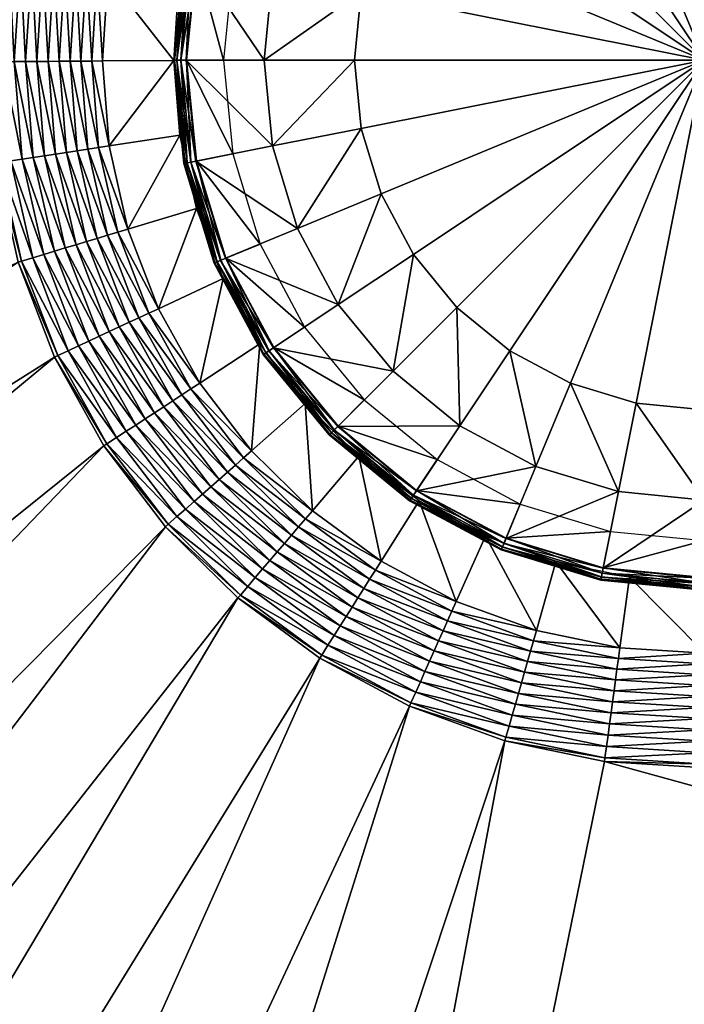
# Model space of a CAD drawing. Header units: centimetres. Extents: x 79.4 to 159.4, y 293.5 to 373.5.
# Tile 12 of 21: x 140.6 to 146.3, y 352.4 to 360.8. Entities that reach past the tile are written whole.
import ezdxf

# ---------------------------------------------------------------- set-up
doc = ezdxf.new("R2010")
doc.units = ezdxf.units.CM
doc.layers.get('0').update_dxf_attribs({"true_color": 0x565656})

msp = doc.modelspace()

# ---------------------------------------------------------------- meshes
at = {"color": 37, "true_color": 0x7a5834}
mesh = msp.add_polyface(dxfattribs=at)
corners = [(143.9253, 364.2061, 1.8579), (144.7098, 364.6254, 2.1904), (144.7098, 364.6254, 1.8579), (144.1614, 363.8527, 1.7872), (144.7512, 364.5256, 1.7872), (144.8725, 364.2328, 1.7872), (147.2488, 364.4668, 1.7872), (148.1416, 364.5256, 1.7872), (148.0203, 364.2328, 1.7872), (148.9075, 364.1162, 1.7872), (144.7499, 364.5288, 2.2787), (144.3543, 363.564, 2.3914), (145.0054, 363.9119, 2.3914), (145.5815, 364.781, 2.2787), (145.7118, 364.1262, 2.3914), (146.4464, 364.8662, 2.2787), (146.4464, 364.1986, 2.3914), (147.3113, 364.781, 2.2787), (147.181, 364.1262, 2.3914), (148.1429, 364.5288, 2.2787), (147.8874, 363.9119, 2.3914), (148.9094, 364.1191, 2.2787), (143.453, 360.433, 2.4933), (146.4464, 360.433, 2.4933), (143.5106, 361.0169, 2.4933), (143.6809, 361.5785, 2.4933), (143.9575, 362.096, 2.4933), (144.3298, 362.5496, 2.4933), (144.7834, 362.9218, 2.4933), (145.3009, 363.1985, 2.4933), (145.8624, 363.3688, 2.4933), (146.4464, 363.4263, 2.4933), (147.0304, 363.3688, 2.4933), (147.5919, 363.1985, 2.4933), (148.1094, 362.9218, 2.4933), (148.563, 362.5496, 2.4933), (148.9353, 362.096, 2.4933), (149.2119, 361.5785, 2.4933), (149.3822, 361.0169, 2.4933), (149.4398, 360.433, 2.4933), (148.5385, 363.564, 2.3914), (144.7124, 364.6192, 1.827), (143.9289, 364.2006, 2.2224), (144.7123, 364.6194, 2.2224), (144.7202, 364.6005, 1.8049), (143.929, 364.2005, 1.827), (144.7331, 364.5693, 1.7917), (143.9403, 364.1836, 1.8049), (143.9591, 364.1555, 1.7917), (143.9398, 364.1843, 2.2478), (144.7198, 364.6013, 2.2478), (143.958, 364.1571, 2.2665), (144.7324, 364.571, 2.2665), (143.9834, 364.1191, 2.2787), (148.1726, 364.6005, 1.8049), (148.9337, 364.1555, 1.7917), (148.1597, 364.5693, 1.7917), (148.9348, 364.1571, 2.2665), (148.1604, 364.571, 2.2665)]
mesh.append_faces([[corners[k] for k in face] for face in [(22, 23, 24), (24, 23, 25), (25, 23, 26), (26, 23, 27), (27, 23, 28), (28, 23, 29), (29, 23, 30), (30, 23, 31), (31, 23, 32), (32, 23, 33), (33, 23, 34), (34, 23, 35), (35, 23, 36), (36, 23, 37), (37, 23, 38), (38, 23, 39)]], dxfattribs={"color": 37})
mesh.append_faces([[corners[k] for k in face] for face in [(0, 1, 2), (3, 4, 5), (6, 7, 8), (9, 8, 7), (10, 11, 12), (13, 12, 14), (12, 13, 10), (15, 14, 16), (17, 16, 18), (19, 18, 20), (18, 19, 17), (20, 21, 19), (29, 11, 28), (11, 29, 12), (30, 12, 29), (12, 30, 14), (31, 14, 30), (14, 31, 16), (32, 16, 31), (16, 32, 18), (33, 18, 32), (18, 33, 20), (34, 20, 33), (20, 34, 40), (35, 40, 34), (41, 0, 2), (1, 42, 43), (44, 45, 41), (46, 47, 44), (4, 48, 46), (43, 49, 50), (50, 51, 52), (52, 53, 10), (54, 55, 56), (56, 9, 7), (19, 57, 58)]], dxfattribs={"vtx0": -1, "color": 37})
mesh = msp.add_polyface(dxfattribs=at)
corners = [(143.6112, 364.7457, 1.9424), (143.031, 364.3041, 1.9542), (143.4341, 363.8469, 1.6679), (143.9449, 364.2361, 1.6576), (142.9838, 363.3889, 1.6798), (143.2376, 363.6417, 1.8579), (143.9253, 364.2061, 2.1904), (143.9253, 364.2061, 1.8579), (143.2376, 363.6417, 2.1904), (144.7098, 364.6254, 2.1904), (143.0266, 362.718, 1.7872), (143.314, 363.5653, 1.7872), (143.5381, 363.3412, 1.7872), (143.9853, 364.1162, 1.7872), (144.1614, 363.8527, 1.7872), (144.7512, 364.5256, 1.7872), (143.3116, 363.5677, 2.2787), (143.3154, 362.525, 2.3914), (143.7837, 363.0956, 2.3914), (142.7603, 362.896, 2.2787), (143.9834, 364.1191, 2.2787), (144.3543, 363.564, 2.3914), (144.7499, 364.5288, 2.2787), (143.5106, 361.0169, 2.4933), (142.6808, 360.433, 2.3914), (143.453, 360.433, 2.4933), (143.6809, 361.5785, 2.4933), (142.7531, 361.1676, 2.3914), (142.9674, 361.874, 2.3914), (143.9575, 362.096, 2.4933), (144.3298, 362.5496, 2.4933), (144.7834, 362.9218, 2.4933), (143.929, 364.2005, 1.827), (143.2424, 363.637, 1.827), (143.2423, 363.6371, 2.2224), (143.9289, 364.2006, 2.2224), (144.7124, 364.6192, 1.827), (143.2806, 363.5988, 1.7917), (142.6958, 362.9391, 1.8049), (143.2567, 363.6226, 1.8049), (142.7238, 362.9203, 1.7917), (143.2561, 363.6232, 2.2478), (142.7222, 362.9214, 2.2665), (143.2793, 363.6001, 2.2665), (143.9403, 364.1836, 1.8049), (143.9591, 364.1555, 1.7917), (143.9398, 364.1843, 2.2478), (143.958, 364.1571, 2.2665), (144.7202, 364.6005, 1.8049), (144.7331, 364.5693, 1.7917), (144.7123, 364.6194, 2.2224), (144.7198, 364.6013, 2.2478), (144.7324, 364.571, 2.2665)]
mesh.append_faces([[corners[k] for k in face] for face in [(5, 6, 7), (6, 5, 8), (9, 7, 6), (10, 11, 12), (13, 12, 11), (12, 13, 14), (15, 14, 13), (16, 17, 18), (17, 16, 19), (20, 18, 21), (18, 20, 16), (21, 22, 20), (23, 24, 25), (26, 27, 23), (27, 26, 28), (29, 28, 26), (28, 29, 17), (30, 17, 29), (17, 30, 18), (31, 18, 30), (18, 31, 21), (32, 5, 7), (5, 32, 33), (34, 6, 8), (6, 34, 35), (7, 36, 32), (35, 9, 6), (37, 38, 39), (11, 40, 37), (41, 42, 43), (43, 19, 16), (44, 33, 32), (33, 44, 39), (45, 39, 44), (39, 45, 37), (13, 37, 45), (37, 13, 11), (41, 35, 34), (35, 41, 46), (43, 46, 41), (46, 43, 47), (16, 47, 43), (47, 16, 20), (32, 48, 44), (44, 49, 45), (45, 15, 13), (46, 50, 35), (47, 51, 46), (20, 52, 47)]], dxfattribs={"vtx0": -1, "color": 37})
mesh.append_faces([[corners[k] for k in face] for face in [(0, 1, 2), (2, 3, 0), (4, 2, 1)]], dxfattribs={"vtx2": -1, "color": 37})
mesh = msp.add_polyface(dxfattribs=at)
corners = [(142.0809, 361.7013, 1.7085), (142.3003, 362.3051, 1.6989), (141.7426, 362.5541, 1.99), (141.9957, 361.3183, 1.8579), (142.254, 362.1695, 2.1904), (142.254, 362.1695, 1.8579), (141.9957, 361.3183, 2.1904), (142.6733, 362.9541, 2.1904), (142.1017, 361.2972, 1.7872), (142.3335, 360.433, 1.7872), (142.0166, 360.433, 1.7872), (142.4125, 361.2354, 1.7872), (142.3538, 362.1282, 1.7872), (142.6466, 362.0069, 1.7872), (142.7631, 362.894, 1.7872), (143.0266, 362.718, 1.7872), (142.0983, 361.2979, 2.2787), (142.6808, 360.433, 2.3914), (142.7531, 361.1676, 2.3914), (142.0131, 360.433, 2.2787), (142.3506, 362.1295, 2.2787), (142.9674, 361.874, 2.3914), (142.7603, 362.896, 2.2787), (143.3154, 362.525, 2.3914), (143.5106, 361.0169, 2.4933), (141.9151, 360.433, 2.2224), (142.0021, 361.317, 2.2224), (142.2602, 362.167, 1.827), (142.0023, 361.317, 1.827), (142.26, 362.167, 2.2224), (142.6789, 362.9503, 1.827), (142.0222, 361.313, 1.8049), (141.9153, 360.433, 1.827), (142.0553, 361.3064, 1.7917), (141.9355, 360.433, 1.8049), (141.9693, 360.433, 1.7917), (141.9347, 360.433, 2.2478), (142.0214, 361.3132, 2.2478), (141.9674, 360.433, 2.2665), (142.0534, 361.3068, 2.2665), (142.2789, 362.1592, 1.8049), (142.3101, 362.1463, 1.7917), (142.2781, 362.1595, 2.2478), (142.3083, 362.147, 2.2665), (142.6958, 362.9391, 1.8049), (142.7238, 362.9203, 1.7917), (142.6787, 362.9504, 2.2224), (142.695, 362.9395, 2.2478), (142.7222, 362.9214, 2.2665)]
mesh.append_faces([[corners[k] for k in face] for face in [(3, 4, 5), (4, 3, 6), (7, 5, 4), (8, 9, 10), (9, 8, 11), (12, 11, 8), (11, 12, 13), (14, 13, 12), (13, 14, 15), (16, 17, 18), (17, 16, 19), (20, 18, 21), (18, 20, 16), (22, 21, 23), (21, 22, 20), (17, 24, 18), (6, 25, 26), (27, 3, 5), (3, 27, 28), (26, 4, 6), (4, 26, 29), (5, 30, 27), (29, 7, 4), (31, 32, 28), (33, 34, 31), (34, 33, 35), (8, 35, 33), (35, 8, 10), (26, 36, 37), (38, 37, 36), (37, 38, 39), (19, 39, 38), (39, 19, 16), (40, 28, 27), (28, 40, 31), (41, 31, 40), (31, 41, 33), (12, 33, 41), (33, 12, 8), (37, 29, 26), (29, 37, 42), (39, 42, 37), (42, 39, 43), (16, 43, 39), (43, 16, 20), (27, 44, 40), (40, 45, 41), (41, 14, 12), (42, 46, 29), (43, 47, 42), (20, 48, 43)]], dxfattribs={"vtx0": -1, "color": 37})
mesh.append_faces([[corners[k] for k in face] for face in [(0, 1, 2)]], dxfattribs={"vtx2": -1, "color": 37})
mesh = msp.add_polyface(dxfattribs=at)
corners = [(141.4931, 361.8686, 2.001), (141.3437, 361.1545, 2.0111), (141.9496, 361.0725, 1.7172), (142.0809, 361.7013, 1.7085), (141.2975, 360.4263, 2.0203), (141.9092, 360.4314, 1.7251), (140.5486, 362.1375, 2.2212), (140.3709, 361.2862, 2.233), (140.4017, 361.282, 2.2327), (140.3161, 360.4182, 2.2437), (140.3472, 360.4185, 2.2434), (141.4053, 361.8936, 2.0396), (141.2533, 361.1667, 2.0499), (141.3167, 361.9188, 2.0745), (141.1621, 361.1791, 2.0849), (141.2273, 361.9442, 2.1057), (141.07, 361.1915, 2.1163), (141.1371, 361.9699, 2.1332), (140.9771, 361.2041, 2.144), (141.0461, 361.9958, 2.1571), (140.8833, 361.2168, 2.168), (141.2063, 360.4256, 2.0591), (141.1143, 360.4248, 2.0943), (141.0214, 360.4241, 2.1258), (140.9277, 360.4233, 2.1536), (140.8331, 360.4225, 2.1778), (140.5785, 362.1289, 2.2209), (140.4997, 361.2687, 2.2271), (140.6736, 362.1019, 2.2155), (140.5969, 361.2556, 2.2179), (140.768, 362.075, 2.2064), (140.6932, 361.2426, 2.2049), (140.8615, 362.0484, 2.1937), (140.7887, 361.2296, 2.1883), (140.9542, 362.022, 2.1772), (140.4461, 360.4193, 2.2376), (140.5442, 360.4201, 2.2282), (140.6413, 360.4209, 2.2151), (140.7377, 360.4217, 2.1983), (141.9085, 360.433, 1.8579), (141.9957, 361.3183, 2.1904), (141.9957, 361.3183, 1.8579), (141.9085, 360.433, 2.1904), (142.0023, 361.317, 1.827), (141.9153, 360.433, 1.827), (141.9151, 360.433, 2.2224), (142.0222, 361.313, 1.8049), (141.9355, 360.433, 1.8049), (141.9347, 360.433, 2.2478), (142.0021, 361.317, 2.2224)]
mesh.append_faces([[corners[k] for k in face] for face in [(39, 40, 41), (40, 39, 42), (43, 39, 41), (39, 43, 44), (45, 40, 42), (44, 46, 47), (48, 49, 45)]], dxfattribs={"vtx0": -1, "color": 37})
mesh.append_faces([[corners[k] for k in face] for face in [(0, 1, 2), (2, 3, 0), (1, 4, 5), (5, 2, 1), (6, 7, 8), (7, 9, 10), (10, 8, 7), (1, 0, 11), (11, 12, 1), (12, 11, 13), (13, 14, 12), (14, 13, 15), (15, 16, 14), (16, 15, 17), (17, 18, 16), (18, 17, 19), (19, 20, 18), (4, 1, 12), (12, 21, 4), (21, 12, 14), (14, 22, 21), (22, 14, 16), (16, 23, 22), (23, 16, 18), (18, 24, 23), (24, 18, 20), (20, 25, 24), (26, 8, 27), (28, 27, 29), (30, 29, 31), (31, 32, 30), (32, 31, 33), (33, 34, 32), (34, 33, 20), (20, 19, 34), (8, 10, 35), (35, 27, 8), (27, 35, 36), (36, 29, 27), (29, 36, 37), (37, 31, 29), (31, 37, 38), (38, 33, 31), (33, 38, 25), (25, 20, 33)]], dxfattribs={"vtx2": -1, "color": 37})
mesh = msp.add_polyface(dxfattribs=at)
corners = [(144.7413, 354.6068, 2.2597), (126.7385, 300.2428, 3.3315), (134.3953, 299.6577, 3.2495), (143.9243, 354.9039, 2.266), (119.2928, 302.0312, 3.3967), (143.1578, 355.3143, 2.2701), (112.2236, 304.9666, 3.4456), (142.4575, 355.8297, 2.2722), (105.7048, 308.9798, 3.4734), (141.8377, 356.4394, 2.2724), (99.9028, 313.9632, 3.4836), (86.1554, 340.8271, 3.3315), (140.3854, 359.5514, 2.2524), (140.3161, 360.4182, 2.2437), (87.9502, 333.3742, 3.3967), (140.5773, 358.7032, 2.2608), (90.8922, 326.2982, 3.4456), (140.8879, 357.891, 2.2665), (94.911, 319.7736, 3.4734), (141.3109, 357.1312, 2.2705), (85.5497, 348.5081, 3.2494), (140.3709, 361.2862, 2.233), (140.4161, 359.5561, 2.252), (140.3472, 360.4185, 2.2434), (140.607, 358.7122, 2.2604), (140.916, 357.9041, 2.2661), (141.0826, 359.6575, 2.1335), (141.0214, 360.4241, 2.1258), (140.9277, 360.4233, 2.1536), (140.9899, 359.6434, 2.1615), (140.8331, 360.4225, 2.1778), (140.8964, 359.6292, 2.1858), (140.5139, 359.5709, 2.2461), (140.4461, 360.4193, 2.2376), (140.6108, 359.5857, 2.2366), (140.5442, 360.4201, 2.2282), (140.7069, 359.6003, 2.2233), (140.6413, 360.4209, 2.2151), (140.8021, 359.6148, 2.2064), (140.7377, 360.4217, 2.1983), (140.7017, 358.7408, 2.2544), (140.7955, 358.7692, 2.2447), (140.8885, 358.7973, 2.2313), (140.9807, 358.8252, 2.2143), (141.072, 358.8528, 2.1935), (141.0057, 357.9459, 2.2599), (141.0945, 357.9874, 2.2502), (141.1825, 358.0284, 2.2367)]
mesh.append_faces([[corners[k] for k in face] for face in [(0, 1, 2), (3, 4, 1), (1, 0, 3), (5, 6, 4), (4, 3, 5), (7, 8, 6), (6, 5, 7), (9, 10, 8), (8, 7, 9), (11, 12, 13), (14, 15, 12), (16, 17, 15), (15, 14, 16), (18, 19, 17), (17, 16, 18), (10, 9, 19), (19, 18, 10), (20, 13, 21), (13, 12, 22), (22, 23, 13), (12, 15, 24), (24, 22, 12), (15, 17, 25), (25, 24, 15), (26, 27, 28), (28, 29, 26), (29, 28, 30), (30, 31, 29), (23, 22, 32), (32, 33, 23), (33, 32, 34), (34, 35, 33), (35, 34, 36), (36, 37, 35), (37, 36, 38), (38, 39, 37), (39, 38, 31), (31, 30, 39), (22, 24, 40), (40, 32, 22), (32, 40, 41), (41, 34, 32), (34, 41, 42), (42, 36, 34), (36, 42, 43), (43, 38, 36), (38, 43, 44), (44, 31, 38), (24, 25, 45), (45, 40, 24), (40, 45, 46), (46, 41, 40), (47, 42, 41)]], dxfattribs={"vtx2": -1, "color": 37})
mesh = msp.add_polyface(dxfattribs=at)
corners = [(141.3553, 359.699, 2.0276), (141.9603, 359.791, 1.7314), (141.9092, 360.4314, 1.7251), (141.2975, 360.4263, 2.0203), (141.5161, 358.9872, 2.0349), (142.1021, 359.1645, 1.7378), (141.7766, 358.3056, 2.0397), (141.2063, 360.4256, 2.0591), (141.2653, 359.6853, 2.0666), (141.1143, 360.4248, 2.0943), (141.1743, 359.6714, 2.1019), (141.0214, 360.4241, 2.1258), (141.0826, 359.6575, 2.1335), (141.429, 358.9608, 2.074), (141.341, 358.9342, 2.1094), (141.2522, 358.9073, 2.1411), (140.9899, 359.6434, 2.1615), (141.1625, 358.8802, 2.1692), (140.8964, 359.6292, 2.1858), (141.072, 358.8528, 2.1935), (141.6941, 358.2672, 2.0789), (141.6108, 358.2283, 2.1144), (141.5267, 358.1891, 2.1462), (141.4419, 358.1494, 2.1743), (141.3562, 358.1095, 2.1988), (140.7955, 358.7692, 2.2447), (141.0945, 357.9874, 2.2502), (141.1825, 358.0284, 2.2367), (140.8885, 358.7973, 2.2313), (141.2698, 358.0692, 2.2196), (140.9807, 358.8252, 2.2143), (141.9957, 359.5477, 1.8579), (141.9085, 360.433, 2.1904), (141.9085, 360.433, 1.8579), (141.9957, 359.5477, 2.1904), (141.9153, 360.433, 1.827), (142.0023, 359.549, 1.827), (142.0021, 359.549, 2.2224), (141.9151, 360.433, 2.2224), (141.9355, 360.433, 1.8049), (142.0222, 359.5529, 1.8049), (141.9693, 360.433, 1.7917), (142.0553, 359.5595, 1.7917), (142.0166, 360.433, 1.7872), (142.0214, 359.5528, 2.2478), (141.9347, 360.433, 2.2478), (142.0534, 359.5592, 2.2665), (141.9674, 360.433, 2.2665), (142.0983, 359.5681, 2.2787), (142.0131, 360.433, 2.2787)]
mesh.append_faces([[corners[k] for k in face] for face in [(31, 32, 33), (32, 31, 34), (35, 31, 33), (31, 35, 36), (37, 32, 34), (32, 37, 38), (39, 36, 35), (36, 39, 40), (41, 40, 39), (40, 41, 42), (43, 42, 41), (44, 38, 37), (38, 44, 45), (46, 45, 44), (45, 46, 47), (47, 48, 49)]], dxfattribs={"vtx0": -1, "color": 37})
mesh.append_faces([[corners[k] for k in face] for face in [(0, 1, 2), (2, 3, 0), (4, 5, 1), (1, 0, 4), (5, 4, 6), (0, 3, 7), (7, 8, 0), (8, 7, 9), (9, 10, 8), (10, 9, 11), (11, 12, 10), (4, 0, 8), (8, 13, 4), (13, 8, 10), (10, 14, 13), (14, 10, 12), (12, 15, 14), (15, 12, 16), (16, 17, 15), (17, 16, 18), (18, 19, 17), (6, 4, 13), (13, 20, 6), (20, 13, 14), (14, 21, 20), (21, 14, 15), (15, 22, 21), (22, 15, 17), (17, 23, 22), (23, 17, 19), (19, 24, 23), (25, 26, 27), (28, 27, 29), (29, 30, 28), (30, 29, 24), (24, 19, 30)]], dxfattribs={"vtx2": -1, "color": 37})
mesh = msp.add_polyface(dxfattribs=at)
corners = [(141.7766, 358.3056, 2.0397), (142.3315, 358.5645, 1.742), (142.1021, 359.1645, 1.7378), (142.6733, 357.9119, 1.8579), (142.254, 358.6964, 2.1904), (142.254, 358.6964, 1.8579), (141.9957, 359.5477, 2.1904), (141.9957, 359.5477, 1.8579), (142.3538, 358.7378, 1.7872), (143.0266, 358.148, 1.7872), (142.7631, 357.9719, 1.7872), (142.6466, 358.859, 1.7872), (142.1017, 359.5688, 1.7872), (142.4125, 359.6306, 1.7872), (142.0166, 360.433, 1.7872), (142.3335, 360.433, 1.7872), (142.3506, 358.7365, 2.2787), (143.3154, 358.3409, 2.3914), (142.9674, 358.9919, 2.3914), (142.7603, 357.97, 2.2787), (142.0983, 359.5681, 2.2787), (142.7531, 359.6983, 2.3914), (142.0131, 360.433, 2.2787), (142.6808, 360.433, 2.3914), (143.7837, 357.7703, 2.3914), (143.9575, 358.77, 2.4933), (143.6809, 359.2875, 2.4933), (143.5106, 359.849, 2.4933), (143.453, 360.433, 2.4933), (142.2602, 358.699, 1.827), (142.6787, 357.9155, 2.2224), (142.26, 358.6989, 2.2224), (142.0023, 359.549, 1.827), (142.0021, 359.549, 2.2224), (142.2789, 358.7068, 1.8049), (142.6789, 357.9156, 1.827), (142.3101, 358.7197, 1.7917), (142.6958, 357.9269, 1.8049), (142.7238, 357.9456, 1.7917), (142.695, 357.9264, 2.2478), (142.2781, 358.7064, 2.2478), (142.7222, 357.9445, 2.2665), (142.3083, 358.7189, 2.2665), (142.0222, 359.5529, 1.8049), (142.0553, 359.5595, 1.7917), (142.0214, 359.5528, 2.2478), (142.0534, 359.5592, 2.2665), (141.9674, 360.433, 2.2665)]
mesh.append_faces([[corners[k] for k in face] for face in [(3, 4, 5), (5, 6, 7), (6, 5, 4), (8, 9, 10), (9, 8, 11), (12, 11, 8), (11, 12, 13), (14, 13, 12), (13, 14, 15), (16, 17, 18), (17, 16, 19), (20, 18, 21), (18, 20, 16), (22, 21, 23), (21, 22, 20), (24, 25, 17), (26, 17, 25), (17, 26, 18), (27, 18, 26), (18, 27, 21), (28, 21, 27), (21, 28, 23), (29, 3, 5), (4, 30, 31), (32, 5, 7), (5, 32, 29), (31, 6, 4), (6, 31, 33), (34, 35, 29), (36, 37, 34), (37, 36, 38), (8, 38, 36), (38, 8, 10), (31, 39, 40), (41, 40, 39), (40, 41, 42), (19, 42, 41), (42, 19, 16), (43, 29, 32), (29, 43, 34), (44, 34, 43), (34, 44, 36), (12, 36, 44), (36, 12, 8), (40, 33, 31), (33, 40, 45), (42, 45, 40), (45, 42, 46), (16, 46, 42), (46, 16, 20), (44, 14, 12), (20, 47, 46)]], dxfattribs={"vtx0": -1, "color": 37})
mesh.append_faces([[corners[k] for k in face] for face in [(0, 1, 2)]], dxfattribs={"vtx2": -1, "color": 37})
mesh = msp.add_polyface(dxfattribs=at)
corners = [(143.6811, 356.1436, 2.0428), (144.0079, 356.6616, 1.7447), (143.4908, 357.0421, 1.7462), (144.7098, 356.2405, 1.8579), (143.9253, 356.6599, 2.1904), (143.9253, 356.6599, 1.8579), (143.9853, 356.7497, 1.7872), (144.8725, 356.6331, 1.7872), (144.7512, 356.3403, 1.7872), (144.1614, 357.0132, 1.7872), (143.314, 357.3006, 1.7872), (147.3113, 356.0849, 2.2787), (147.8874, 356.954, 2.3914), (147.181, 356.7397, 2.3914), (146.4464, 355.9997, 2.2787), (146.4464, 356.6674, 2.3914), (145.5815, 356.0849, 2.2787), (145.7118, 356.7397, 2.3914), (144.7498, 356.3372, 2.2787), (145.0054, 356.954, 2.3914), (143.9834, 356.7469, 2.2787), (144.3543, 357.302, 2.3914), (143.3116, 357.2982, 2.2787), (143.7837, 357.7703, 2.3914), (148.9353, 358.77, 2.4933), (146.4464, 360.433, 2.4933), (148.563, 358.3163, 2.4933), (148.1094, 357.9441, 2.4933), (147.5919, 357.6675, 2.4933), (147.0304, 357.4971, 2.4933), (146.4464, 357.4396, 2.4933), (145.8624, 357.4971, 2.4933), (145.3009, 357.6675, 2.4933), (144.7834, 357.9441, 2.4933), (144.3298, 358.3163, 2.4933), (143.9575, 358.77, 2.4933), (143.6809, 359.2875, 2.4933), (143.5106, 359.849, 2.4933), (143.453, 360.433, 2.4933), (148.5385, 357.302, 2.3914), (143.929, 356.6655, 1.827), (144.7123, 356.2466, 2.2224), (143.9289, 356.6653, 2.2224), (143.9403, 356.6823, 1.8049), (144.7124, 356.2468, 1.827), (143.959, 356.7104, 1.7917), (144.7202, 356.2655, 1.8049), (144.7331, 356.2967, 1.7917), (144.7198, 356.2647, 2.2478), (143.9398, 356.6816, 2.2478), (144.7323, 356.2949, 2.2665), (143.958, 356.7088, 2.2665), (143.2806, 357.2672, 1.7917), (143.2561, 357.2427, 2.2478), (143.2792, 357.2658, 2.2665)]
mesh.append_faces([[corners[k] for k in face] for face in [(24, 25, 26), (26, 25, 27), (27, 25, 28), (28, 25, 29), (29, 25, 30), (30, 25, 31), (31, 25, 32), (32, 25, 33), (33, 25, 34), (34, 25, 35), (35, 25, 36), (36, 25, 37), (37, 25, 38)]], dxfattribs={"color": 37})
mesh.append_faces([[corners[k] for k in face] for face in [(3, 4, 5), (6, 7, 8), (7, 6, 9), (10, 9, 6), (11, 12, 13), (14, 13, 15), (16, 15, 17), (18, 17, 19), (20, 19, 21), (19, 20, 18), (22, 21, 23), (21, 22, 20), (39, 28, 12), (29, 12, 28), (12, 29, 13), (30, 13, 29), (13, 30, 15), (31, 15, 30), (15, 31, 17), (32, 17, 31), (17, 32, 19), (33, 19, 32), (19, 33, 21), (34, 21, 33), (21, 34, 23), (35, 23, 34), (40, 3, 5), (4, 41, 42), (43, 44, 40), (45, 46, 43), (6, 47, 45), (42, 48, 49), (49, 50, 51), (51, 18, 20), (43, 52, 45), (45, 10, 6), (51, 53, 49), (20, 54, 51)]], dxfattribs={"vtx0": -1, "color": 37})
mesh.append_faces([[corners[k] for k in face] for face in [(0, 1, 2)]], dxfattribs={"vtx2": -1, "color": 37})
mesh = msp.add_polyface(dxfattribs=at)
corners = [(142.1314, 357.6681, 2.0431), (142.6439, 358.0034, 1.7449), (142.3315, 358.5645, 1.742), (141.7766, 358.3056, 2.0397), (142.5734, 357.0876, 2.0447), (140.8879, 357.891, 2.2665), (141.3109, 357.1312, 2.2705), (141.3369, 357.1482, 2.27), (140.916, 357.9041, 2.2661), (141.8377, 356.4394, 2.2724), (141.861, 356.4599, 2.2719), (141.6941, 358.2672, 2.0789), (142.0553, 357.6183, 2.0823), (141.6108, 358.2283, 2.1144), (141.9784, 357.568, 2.1178), (141.5267, 358.1891, 2.1462), (141.9008, 357.5172, 2.1497), (141.4419, 358.1494, 2.1743), (141.8224, 357.4659, 2.1779), (141.3562, 358.1095, 2.1988), (141.7433, 357.4142, 2.2024), (142.5051, 357.0274, 2.0839), (142.4362, 356.9667, 2.1195), (142.3666, 356.9054, 2.1514), (142.2963, 356.8435, 2.1796), (142.2254, 356.781, 2.2041), (142.9147, 356.3661, 2.1513), (142.854, 356.2949, 2.1795), (141.4196, 357.2024, 2.2638), (141.0057, 357.9459, 2.2599), (141.5017, 357.256, 2.254), (141.0945, 357.9874, 2.2502), (141.5829, 357.3092, 2.2404), (141.1825, 358.0284, 2.2367), (141.6635, 357.3619, 2.2233), (141.2698, 358.0692, 2.2196), (141.9352, 356.5253, 2.2656), (142.0087, 356.5901, 2.2558), (142.0816, 356.6543, 2.2422), (142.1539, 356.718, 2.225), (142.7308, 356.1504, 2.2249), (142.7927, 356.223, 2.204), (142.254, 358.6964, 2.1904), (142.6733, 357.9119, 1.8579), (142.6733, 357.9119, 2.1904)]
mesh.append_faces([[corners[k] for k in face] for face in [(42, 43, 44)]], dxfattribs={"vtx0": -1, "color": 37})
mesh.append_faces([[corners[k] for k in face] for face in [(0, 1, 2), (2, 3, 0), (1, 0, 4), (5, 6, 7), (7, 8, 5), (6, 9, 10), (10, 7, 6), (0, 3, 11), (11, 12, 0), (12, 11, 13), (13, 14, 12), (14, 13, 15), (15, 16, 14), (16, 15, 17), (17, 18, 16), (18, 17, 19), (19, 20, 18), (4, 0, 12), (12, 21, 4), (21, 12, 14), (14, 22, 21), (22, 14, 16), (16, 23, 22), (23, 16, 18), (18, 24, 23), (24, 18, 20), (20, 25, 24), (26, 23, 24), (27, 24, 25), (8, 7, 28), (28, 29, 8), (29, 28, 30), (30, 31, 29), (31, 30, 32), (32, 33, 31), (33, 32, 34), (34, 35, 33), (35, 34, 20), (20, 19, 35), (7, 10, 36), (36, 28, 7), (28, 36, 37), (37, 30, 28), (30, 37, 38), (38, 32, 30), (32, 38, 39), (39, 34, 32), (34, 39, 25), (25, 20, 34), (40, 39, 38), (41, 25, 39)]], dxfattribs={"vtx2": -1, "color": 37})
mesh = msp.add_polyface(dxfattribs=at)
corners = [(142.5734, 357.0876, 2.0447), (143.033, 357.4925, 1.7463), (142.6439, 358.0034, 1.7449), (143.0935, 356.5759, 2.0446), (143.4908, 357.0421, 1.7462), (143.6811, 356.1436, 2.0428), (142.5051, 357.0274, 2.0839), (143.0345, 356.5067, 2.0838), (142.4362, 356.9667, 2.1195), (142.9749, 356.4368, 2.1194), (142.3666, 356.9054, 2.1514), (142.9147, 356.3661, 2.1513), (142.2963, 356.8435, 2.1796), (142.854, 356.2949, 2.1795), (143.9253, 356.6599, 1.8579), (143.2376, 357.2242, 2.1904), (143.2376, 357.2242, 1.8579), (143.9253, 356.6599, 2.1904), (142.6733, 357.9119, 2.1904), (142.6733, 357.9119, 1.8579), (144.1614, 357.0132, 1.7872), (143.314, 357.3006, 1.7872), (143.5381, 357.5247, 1.7872), (142.7631, 357.9719, 1.7872), (143.0266, 358.148, 1.7872), (142.7603, 357.97, 2.2787), (143.7837, 357.7703, 2.3914), (143.3154, 358.3409, 2.3914), (143.3116, 357.2982, 2.2787), (143.2424, 357.229, 1.827), (143.929, 356.6655, 1.827), (143.9289, 356.6653, 2.2224), (143.2423, 357.2288, 2.2224), (142.6789, 357.9156, 1.827), (142.6787, 357.9155, 2.2224), (142.2602, 358.699, 1.827), (142.254, 358.6964, 2.1904), (143.2567, 357.2433, 1.8049), (143.9403, 356.6823, 1.8049), (143.2806, 357.2672, 1.7917), (143.959, 356.7104, 1.7917), (143.9398, 356.6816, 2.2478), (143.2561, 357.2427, 2.2478), (143.958, 356.7088, 2.2665), (143.2792, 357.2658, 2.2665), (143.9834, 356.7469, 2.2787), (142.6958, 357.9269, 1.8049), (142.7238, 357.9456, 1.7917), (142.695, 357.9264, 2.2478), (142.7222, 357.9445, 2.2665), (142.2789, 358.7068, 1.8049), (142.26, 358.6989, 2.2224)]
mesh.append_faces([[corners[k] for k in face] for face in [(14, 15, 16), (15, 14, 17), (16, 18, 19), (18, 16, 15), (20, 21, 22), (23, 22, 21), (22, 23, 24), (25, 26, 27), (26, 25, 28), (29, 14, 16), (14, 29, 30), (31, 15, 17), (15, 31, 32), (33, 16, 19), (16, 33, 29), (32, 18, 15), (18, 32, 34), (19, 35, 33), (34, 36, 18), (37, 30, 29), (30, 37, 38), (39, 38, 37), (21, 40, 39), (41, 32, 31), (32, 41, 42), (42, 43, 44), (44, 45, 28), (46, 29, 33), (29, 46, 37), (47, 37, 46), (37, 47, 39), (23, 39, 47), (39, 23, 21), (42, 34, 32), (34, 42, 48), (44, 48, 42), (48, 44, 49), (28, 49, 44), (49, 28, 25), (33, 50, 46), (48, 51, 34)]], dxfattribs={"vtx0": -1, "color": 37})
mesh.append_faces([[corners[k] for k in face] for face in [(0, 1, 2), (3, 4, 1), (1, 0, 3), (4, 3, 5), (3, 0, 6), (6, 7, 3), (7, 6, 8), (8, 9, 7), (9, 8, 10), (10, 11, 9), (12, 13, 11)]], dxfattribs={"vtx2": -1, "color": 37})
mesh = msp.add_polyface(dxfattribs=at)
corners = [(144.3242, 355.7994, 2.0393), (144.5739, 356.3585, 1.7416), (144.0079, 356.6616, 1.7447), (143.6811, 356.1436, 2.0428), (141.8377, 356.4394, 2.2724), (142.4575, 355.8297, 2.2722), (142.4777, 355.8533, 2.2717), (141.861, 356.4599, 2.2719), (143.1744, 355.3406, 2.2696), (142.2254, 356.781, 2.2041), (142.7927, 356.223, 2.204), (142.854, 356.2949, 2.1795), (143.0935, 356.5759, 2.0446), (143.0345, 356.5067, 2.0838), (143.6325, 356.0667, 2.082), (142.9749, 356.4368, 2.1194), (143.5835, 355.989, 2.1175), (142.9147, 356.3661, 2.1513), (143.534, 355.9105, 2.1494), (143.484, 355.8313, 2.1776), (143.4336, 355.7514, 2.2021), (144.2871, 355.7163, 2.0784), (144.2496, 355.6324, 2.1139), (144.2118, 355.5477, 2.1457), (144.1736, 355.4622, 2.1738), (142.5418, 355.9286, 2.2655), (141.9352, 356.5253, 2.2656), (142.6054, 356.0032, 2.2557), (142.0087, 356.5901, 2.2558), (142.6684, 356.0771, 2.2421), (142.0816, 356.6543, 2.2422), (142.7308, 356.1504, 2.2249), (142.1539, 356.718, 2.225), (143.2272, 355.4243, 2.2635), (143.2795, 355.5071, 2.2536), (143.3313, 355.5893, 2.2401), (143.3827, 355.6707, 2.2229), (144.135, 355.3759, 2.1983), (143.9253, 356.6599, 2.1904), (144.7098, 356.2405, 1.8579), (144.7098, 356.2405, 2.1904), (143.929, 356.6655, 1.827), (144.7124, 356.2468, 1.827), (144.7123, 356.2466, 2.2224), (143.9403, 356.6823, 1.8049), (144.7202, 356.2655, 1.8049), (143.959, 356.7104, 1.7917), (144.7331, 356.2967, 1.7917), (144.7198, 356.2647, 2.2478), (143.9289, 356.6653, 2.2224), (144.7323, 356.2949, 2.2665), (143.9398, 356.6816, 2.2478), (144.7498, 356.3372, 2.2787), (143.958, 356.7088, 2.2665)]
mesh.append_faces([[corners[k] for k in face] for face in [(38, 39, 40), (39, 41, 42), (43, 38, 40), (42, 44, 45), (45, 46, 47), (48, 49, 43), (50, 51, 48), (52, 53, 50)]], dxfattribs={"vtx0": -1, "color": 37})
mesh.append_faces([[corners[k] for k in face] for face in [(0, 1, 2), (2, 3, 0), (4, 5, 6), (6, 7, 4), (8, 6, 5), (9, 10, 11), (3, 12, 13), (13, 14, 3), (14, 13, 15), (15, 16, 14), (16, 15, 17), (17, 18, 16), (18, 17, 11), (11, 19, 18), (19, 11, 10), (10, 20, 19), (0, 3, 14), (14, 21, 0), (21, 14, 16), (16, 22, 21), (22, 16, 18), (18, 23, 22), (23, 18, 19), (19, 24, 23), (24, 19, 20), (7, 6, 25), (25, 26, 7), (26, 25, 27), (27, 28, 26), (28, 27, 29), (29, 30, 28), (30, 29, 31), (32, 31, 10), (6, 8, 33), (33, 25, 6), (25, 33, 34), (34, 27, 25), (27, 34, 35), (35, 29, 27), (29, 35, 36), (36, 31, 29), (31, 36, 20), (20, 10, 31), (37, 20, 36)]], dxfattribs={"vtx2": -1, "color": 37})
mesh = msp.add_polyface(dxfattribs=at)
corners = [(145.0098, 355.5503, 2.0338), (145.1773, 356.1391, 1.7369), (144.5739, 356.3585, 1.7416), (144.3242, 355.7994, 2.0393), (145.7238, 355.4014, 2.0274), (145.8058, 356.0079, 1.7313), (146.4517, 355.3557, 2.0193), (146.4465, 355.9674, 1.7243), (144.2871, 355.7163, 2.0784), (144.9849, 355.4627, 2.0729), (144.2496, 355.6324, 2.1139), (146.4464, 355.8951, 1.8579), (145.5611, 355.9823, 2.1904), (145.5611, 355.9823, 1.8579), (146.4464, 355.8951, 2.1904), (144.7098, 356.2405, 2.1904), (144.7098, 356.2405, 1.8579), (145.5822, 356.0883, 1.7872), (146.4464, 356.3201, 1.7872), (146.4464, 356.0031, 1.7872), (145.644, 356.3991, 1.7872), (144.7512, 356.3403, 1.7872), (144.8725, 356.6331, 1.7872), (146.4464, 356.6674, 2.3914), (145.5815, 356.0849, 2.2787), (146.4464, 355.9997, 2.2787), (145.7118, 356.7397, 2.3914), (144.7498, 356.3372, 2.2787), (145.5624, 355.9889, 1.827), (146.4464, 355.9019, 1.827), (146.4464, 355.9016, 2.2224), (145.5624, 355.9887, 2.2224), (144.7124, 356.2468, 1.827), (144.7123, 356.2466, 2.2224), (145.5664, 356.0088, 1.8049), (146.4464, 355.9221, 1.8049), (145.573, 356.0419, 1.7917), (146.4464, 355.9559, 1.7917), (146.4464, 355.9212, 2.2478), (145.5662, 356.0079, 2.2478), (146.4464, 355.9539, 2.2665), (145.5726, 356.04, 2.2665), (144.7202, 356.2655, 1.8049), (144.7331, 356.2967, 1.7917), (144.7198, 356.2647, 2.2478), (144.7323, 356.2949, 2.2665), (143.9853, 356.7497, 1.7872)]
mesh.append_faces([[corners[k] for k in face] for face in [(11, 12, 13), (12, 11, 14), (13, 15, 16), (15, 13, 12), (17, 18, 19), (18, 17, 20), (21, 20, 17), (20, 21, 22), (23, 24, 25), (26, 27, 24), (28, 11, 13), (11, 28, 29), (30, 12, 14), (12, 30, 31), (32, 13, 16), (13, 32, 28), (31, 15, 12), (15, 31, 33), (34, 29, 28), (29, 34, 35), (36, 35, 34), (35, 36, 37), (17, 37, 36), (37, 17, 19), (38, 31, 30), (31, 38, 39), (40, 39, 38), (39, 40, 41), (25, 41, 40), (41, 25, 24), (42, 28, 32), (28, 42, 34), (43, 34, 42), (34, 43, 36), (21, 36, 43), (36, 21, 17), (39, 33, 31), (33, 39, 44), (41, 44, 39), (44, 41, 45), (24, 45, 41), (45, 24, 27), (43, 46, 21)]], dxfattribs={"vtx0": -1, "color": 37})
mesh.append_faces([[corners[k] for k in face] for face in [(0, 1, 2), (2, 3, 0), (4, 5, 1), (1, 0, 4), (6, 7, 5), (5, 4, 6), (0, 3, 8), (8, 9, 0), (9, 8, 10)]], dxfattribs={"vtx2": -1, "color": 37})
mesh = msp.add_polyface(dxfattribs=at)
corners = [(142.4575, 355.8297, 2.2722), (143.1578, 355.3143, 2.2701), (143.1744, 355.3406, 2.2696), (143.9243, 354.9039, 2.266), (143.937, 354.9323, 2.2655), (143.4336, 355.7514, 2.2021), (144.135, 355.3759, 2.1983), (144.1736, 355.4622, 2.1738), (144.2496, 355.6324, 2.1139), (144.9597, 355.3743, 2.1083), (144.9849, 355.4627, 2.0729), (144.2118, 355.5477, 2.1457), (144.9343, 355.285, 2.14), (144.9087, 355.1949, 2.1681), (144.8828, 355.104, 2.1924), (145.7238, 355.4014, 2.0274), (145.0098, 355.5503, 2.0338), (145.7116, 355.3111, 2.0664), (145.6992, 355.22, 2.1017), (145.6868, 355.128, 2.1333), (145.6743, 355.0351, 2.1612), (145.6616, 354.9414, 2.1855), (146.4517, 355.3557, 2.0193), (146.4524, 355.2646, 2.0582), (146.4532, 355.1725, 2.0933), (146.454, 355.0797, 2.1248), (146.4548, 354.9859, 2.1526), (146.4556, 354.8914, 2.1768), (143.9773, 355.0226, 2.2594), (143.2272, 355.4243, 2.2635), (144.0173, 355.1121, 2.2496), (143.2795, 355.5071, 2.2536), (144.0569, 355.2008, 2.2362), (143.3313, 355.5893, 2.2401), (144.0961, 355.2887, 2.2191), (143.3827, 355.6707, 2.2229), (144.7769, 354.7319, 2.2532), (144.8037, 354.8262, 2.2435), (144.8303, 354.9196, 2.2302), (144.8567, 355.0122, 2.2131), (145.6488, 354.8468, 2.2061)]
mesh.append_faces([[corners[k] for k in face] for face in [(0, 1, 2), (1, 3, 4), (4, 2, 1), (5, 6, 7), (8, 9, 10), (9, 8, 11), (11, 12, 9), (12, 11, 7), (7, 13, 12), (13, 7, 6), (6, 14, 13), (15, 16, 10), (10, 17, 15), (17, 10, 9), (9, 18, 17), (18, 9, 12), (12, 19, 18), (19, 12, 13), (13, 20, 19), (20, 13, 14), (14, 21, 20), (22, 15, 17), (17, 23, 22), (23, 17, 18), (18, 24, 23), (24, 18, 19), (19, 25, 24), (25, 19, 20), (20, 26, 25), (26, 20, 21), (21, 27, 26), (2, 4, 28), (28, 29, 2), (29, 28, 30), (30, 31, 29), (31, 30, 32), (32, 33, 31), (33, 32, 34), (34, 35, 33), (35, 34, 6), (36, 28, 4), (37, 30, 28), (30, 37, 38), (38, 32, 30), (32, 38, 39), (39, 34, 32), (34, 39, 14), (14, 6, 34), (40, 39, 38), (39, 40, 21), (21, 14, 39), (27, 21, 40)]], dxfattribs={"vtx2": -1, "color": 37})
mesh = msp.add_polyface(dxfattribs=at)
corners = [(134.3953, 299.6577, 3.2495), (145.5923, 354.4291, 2.2521), (144.7413, 354.6068, 2.2597), (152.9888, 352.3897, 2.19), (146.46, 354.3743, 2.2426), (152.9888, 352.4896, 2.1886), (147.3266, 354.4436, 2.2318), (152.9888, 352.5897, 2.1881), (148.1745, 354.6356, 2.2197), (152.9888, 352.6897, 2.1866), (148.9865, 354.9463, 2.2064), (152.9888, 352.7896, 2.1848), (149.746, 355.3694, 2.1927), (143.9243, 354.9039, 2.266), (144.7498, 354.6367, 2.2592), (143.937, 354.9323, 2.2655), (145.5965, 354.4599, 2.2517), (146.4597, 354.4054, 2.2423), (147.3219, 354.4743, 2.2315), (148.1655, 354.6653, 2.2195), (148.9733, 354.9744, 2.2063), (144.7769, 354.7319, 2.2532), (143.9773, 355.0226, 2.2594), (144.8037, 354.8262, 2.2435), (145.6098, 354.5579, 2.2458), (145.6229, 354.6551, 2.2362), (145.6359, 354.7514, 2.223), (144.8303, 354.9196, 2.2302), (145.6488, 354.8468, 2.2061), (146.4589, 354.5043, 2.2365), (146.4581, 354.6024, 2.2271), (146.4572, 354.6996, 2.214), (146.4564, 354.7959, 2.1972), (146.4556, 354.8914, 2.1768), (147.307, 354.5721, 2.2259), (147.2922, 354.6691, 2.2167), (147.2776, 354.7652, 2.2038), (147.263, 354.8604, 2.1871), (148.1368, 354.76, 2.2141), (148.1084, 354.8539, 2.2051), (148.0802, 354.9469, 2.1923), (148.9315, 355.0641, 2.2011)]
mesh.append_faces([[corners[k] for k in face] for face in [(0, 1, 2), (3, 4, 1), (5, 6, 4), (4, 3, 5), (7, 8, 6), (9, 10, 8), (11, 12, 10), (13, 2, 14), (14, 15, 13), (2, 1, 16), (16, 14, 2), (1, 4, 17), (17, 16, 1), (4, 6, 18), (18, 17, 4), (6, 8, 19), (19, 18, 6), (8, 10, 20), (20, 19, 8), (15, 14, 21), (22, 21, 23), (14, 16, 24), (24, 21, 14), (21, 24, 25), (25, 23, 21), (23, 25, 26), (26, 27, 23), (27, 26, 28), (16, 17, 29), (29, 24, 16), (24, 29, 30), (30, 25, 24), (25, 30, 31), (31, 26, 25), (26, 31, 32), (32, 28, 26), (28, 32, 33), (17, 18, 34), (34, 29, 17), (29, 34, 35), (35, 30, 29), (30, 35, 36), (36, 31, 30), (31, 36, 37), (37, 32, 31), (18, 19, 38), (38, 34, 18), (34, 38, 39), (39, 35, 34), (35, 39, 40), (40, 36, 35), (41, 38, 19)]], dxfattribs={"vtx2": -1, "color": 37})
mesh = msp.add_polyface(dxfattribs=at)
corners = [(158.909, 293.4692), (158.909, 293.4692, 4), (134.409, 293.4692, 4), (134.409, 293.4692), (155.6935, 296.6847, 4.5), (134.409, 296.6364, 4.5), (134.409, 295.3028, 4.5), (157.1245, 295.2537, 4.5), (134.39, 298.5448, 4.006), (153.7845, 298.5932, 4.0319), (153.6133, 298.7636, 3.3889), (152.9888, 352.3897, 2.19), (145.5923, 354.4291, 2.2521), (134.3953, 299.6577, 3.2495), (153.1721, 299.703, 2.9147), (134.3782, 299.1572, 3.2555), (153.1547, 299.2597, 2.9198), (158.9013, 293.4769, 4.0892), (134.409, 293.48, 4.0891), (158.8875, 293.4907, 4.1696), (134.409, 293.4996, 4.1696), (158.8675, 293.5107, 4.2414), (134.409, 293.5279, 4.2414), (158.8414, 293.5368, 4.3044), (134.409, 293.5648, 4.3044), (158.8091, 293.5691, 4.3587), (134.409, 293.6105, 4.3587), (158.5555, 293.8228, 4.5), (134.409, 293.9692, 4.5), (134.409, 293.8801, 4.4892), (158.6185, 293.7597, 4.4892), (134.409, 293.7996, 4.4696), (158.6754, 293.7028, 4.4696), (134.409, 293.7278, 4.4413), (158.7261, 293.6521, 4.4413), (134.409, 293.6648, 4.4044), (158.7707, 293.6075, 4.4044), (134.409, 297.97, 4.5), (154.2626, 298.1156, 4.5), (154.1968, 298.1814, 4.4898), (134.4086, 298.0607, 4.4893), (154.1351, 298.2431, 4.4715), (134.4079, 298.1441, 4.47), (154.0773, 298.3008, 4.4451), (134.4068, 298.2201, 4.4421), (154.0235, 298.3546, 4.4105), (134.4054, 298.2887, 4.4055), (153.9737, 298.4044, 4.3678), (134.3933, 298.5206, 4.0941), (153.8143, 298.5634, 4.1154), (134.3964, 298.489, 4.1736), (153.8482, 298.5297, 4.1907), (134.3991, 298.45, 4.2445), (153.886, 298.4919, 4.2579), (134.4016, 298.4036, 4.3067), (153.9279, 298.4501, 4.3169), (134.4036, 298.3499, 4.3604), (134.3803, 298.5827, 3.7555), (153.5839, 298.7938, 3.3054), (134.3773, 298.6069, 3.6673), (153.5508, 298.8283, 3.23), (134.3748, 298.6385, 3.5875), (153.514, 298.8672, 3.1628), (134.3731, 298.6774, 3.5163), (153.4736, 298.9103, 3.1037), (134.3719, 298.7238, 3.4536), (153.4296, 298.9577, 3.0527), (134.3756, 299.0665, 3.2673), (153.2169, 299.1907, 2.9301), (134.3736, 298.9831, 3.2875), (153.2756, 299.126, 2.9486), (134.3723, 298.9072, 3.3163), (153.3306, 299.0656, 2.9752), (134.3715, 298.8387, 3.3536), (153.3819, 299.0095, 3.0099), (134.3714, 298.7775, 3.3993)]
mesh.append_faces([[corners[k] for k in face] for face in [(11, 13, 14)]], dxfattribs={"vtx0": -1, "color": 37})
mesh.append_faces([[corners[k] for k in face] for face in [(11, 12, 13)]], dxfattribs={"vtx0": -1, "vtx2": -1, "color": 37})
mesh.append_faces([[corners[k] for k in face] for face in [(0, 1, 2), (2, 3, 0), (4, 5, 6), (6, 7, 4), (8, 9, 10), (15, 16, 14), (2, 1, 17), (17, 18, 2), (18, 17, 19), (19, 20, 18), (20, 19, 21), (21, 22, 20), (22, 21, 23), (23, 24, 22), (24, 23, 25), (25, 26, 24), (27, 28, 29), (29, 30, 27), (30, 29, 31), (31, 32, 30), (32, 31, 33), (33, 34, 32), (34, 33, 35), (35, 36, 34), (36, 35, 26), (26, 25, 36), (37, 38, 39), (40, 39, 41), (42, 41, 43), (44, 43, 45), (46, 45, 47), (48, 49, 9), (50, 51, 49), (52, 53, 51), (54, 55, 53), (56, 47, 55), (57, 10, 58), (59, 58, 60), (61, 60, 62), (63, 62, 64), (65, 64, 66), (67, 68, 16), (69, 70, 68), (71, 72, 70), (73, 74, 72), (75, 66, 74), (38, 37, 5), (5, 4, 38), (28, 27, 7), (7, 6, 28)]], dxfattribs={"vtx2": -1, "color": 37})

doc.saveas('drawing.dxf')
